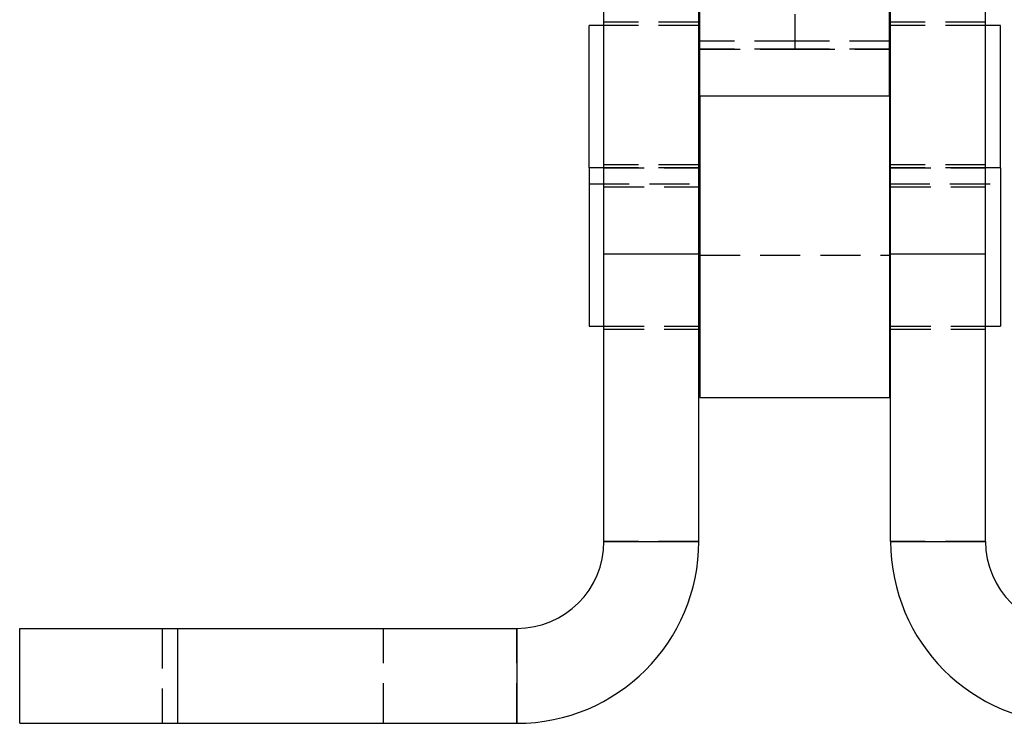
# Model space of a CAD drawing. Extents: x 43 to 342, y 12 to 285.
# Tile 20 of 38: x 293 to 324, y 217 to 239. Entities that reach past the tile are written whole.
import ezdxf

# ---------------------------------------------------------------- set-up
doc = ezdxf.new("R2010")
doc.units = 0
doc.linetypes.add('HIDDEN', pattern=[1.905, 1.27, -0.635])
doc.layers.get('0').update_dxf_attribs({"linetype": 'CONTINUOUS'})

msp = doc.modelspace()

# ---------------------------------------------------------------- linework, layer by layer
at = {"color": 7, "linetype": 'CONTINUOUS'}
for p, q in [((311.5592, 231.946), (311.5592, 243.3745)), ((314.5592, 231.946), (314.5592, 243.3745)), ((320.623, 231.946), (320.623, 243.3745)), ((323.623, 231.946), (323.623, 243.3745)), ((314.5911, 236.9366), (314.5911, 241.4366)), ((320.5911, 236.9366), (320.5911, 241.4366)), ((311.5592, 239.1741), (311.0911, 239.1741)), ((311.0911, 234.6741), (311.0911, 239.1741)), ((314.5911, 239.1741), (314.5592, 239.1741)), ((320.623, 239.1741), (320.5911, 239.1741)), ((324.0911, 239.1741), (323.623, 239.1741)), ((324.0911, 234.6741), (324.0911, 239.1741)), ((320.5911, 236.9366), (314.5911, 236.9366)), ((314.5911, 236.9366), (314.5911, 227.4116)), ((320.5911, 236.9366), (320.5911, 227.4116)), ((311.5592, 234.6741), (311.0911, 234.6741)), ((311.0911, 234.6741), (311.0911, 229.6741)), ((314.5911, 234.6741), (314.5592, 234.6741)), ((320.623, 234.6741), (320.5911, 234.6741)), ((324.0911, 234.6741), (323.623, 234.6741)), ((324.0911, 234.6741), (324.0911, 229.6741)), ((314.5592, 231.946), (311.5592, 231.946)), ((311.5592, 222.8681), (311.5592, 231.946)), ((314.5592, 222.8681), (314.5592, 231.946)), ((323.623, 231.946), (320.623, 231.946)), ((320.623, 222.8681), (320.623, 231.946)), ((323.623, 222.8681), (323.623, 231.946)), ((311.0911, 229.6741), (311.5592, 229.6741)), ((314.5592, 229.6741), (314.5911, 229.6741)), ((320.5911, 229.6741), (320.623, 229.6741)), ((323.623, 229.6741), (324.0911, 229.6741)), ((314.5911, 227.4116), (320.5911, 227.4116)), ((311.5592, 222.8681), (314.5592, 222.8681)), ((320.623, 222.8681), (323.623, 222.8681)), ((293.0911, 217.1181), (293.0911, 220.1181)), ((293.0911, 220.1181), (298.0911, 220.1181)), ((298.0911, 217.1181), (298.0911, 220.1181)), ((298.0911, 220.1181), (308.8092, 220.1181)), ((308.8092, 220.1181), (308.8092, 217.1181)), ((293.0911, 217.1181), (298.0911, 217.1181)), ((298.0911, 217.1181), (308.8092, 217.1181))]:
    msp.add_line(p, q, dxfattribs=at)
at = {"color": 7, "linetype": 'HIDDEN'}
for p, q in [((317.5911, 241.4366), (317.5911, 238.6749)), ((314.5592, 239.2741), (311.5592, 239.2741)), ((314.5592, 239.1741), (311.5592, 239.1741)), ((323.623, 239.2741), (320.623, 239.2741)), ((323.623, 239.1741), (320.623, 239.1741)), ((317.5911, 238.6749), (314.5911, 238.6749)), ((317.5911, 238.4305), (314.5911, 238.4305)), ((314.5911, 238.4298), (317.5911, 238.4298)), ((320.5911, 238.6749), (317.5911, 238.6749)), ((317.5911, 238.6749), (317.5911, 238.4305)), ((320.5911, 238.4305), (317.5911, 238.4305)), ((317.5911, 238.4305), (317.5911, 238.4298)), ((317.5911, 238.4298), (320.5911, 238.4298)), ((314.5592, 234.7741), (311.5592, 234.7741)), ((323.623, 234.7741), (320.623, 234.7741)), ((311.5592, 234.6741), (314.5592, 234.6741)), ((314.5592, 234.6741), (311.5592, 234.6741)), ((320.623, 234.6741), (323.623, 234.6741)), ((323.623, 234.6741), (320.623, 234.6741)), ((311.0911, 234.1741), (314.5911, 234.1741)), ((311.5592, 234.0741), (314.5592, 234.0741)), ((320.5911, 234.1741), (324.0911, 234.1741)), ((320.623, 234.0741), (323.623, 234.0741)), ((314.5911, 231.9116), (320.5911, 231.9116)), ((311.5592, 229.6741), (314.5592, 229.6741)), ((311.5592, 229.5741), (314.5592, 229.5741)), ((320.623, 229.6741), (323.623, 229.6741)), ((320.623, 229.5741), (323.623, 229.5741)), ((314.5592, 222.8681), (311.5592, 222.8681)), ((323.623, 222.8681), (320.623, 222.8681)), ((297.5911, 220.1181), (297.5911, 217.1181)), ((298.0911, 217.1181), (298.0911, 220.1181)), ((304.5911, 217.1181), (304.5911, 220.1181)), ((308.8092, 217.1181), (308.8092, 220.1181))]:
    msp.add_line(p, q, dxfattribs=at)
at = {"color": 7, "linetype": 'CONTINUOUS'}
for centre, radius, start, end in [((308.8092, 222.8681), 2.75, 270, 0), ((308.8092, 222.8681), 5.75, 270, 0), ((326.373, 222.8681), 5.75, 180, 270), ((326.373, 222.8681), 2.75, 180, 270)]:
    msp.add_arc(centre, radius, start, end, dxfattribs=at)

doc.saveas('drawing.dxf')
